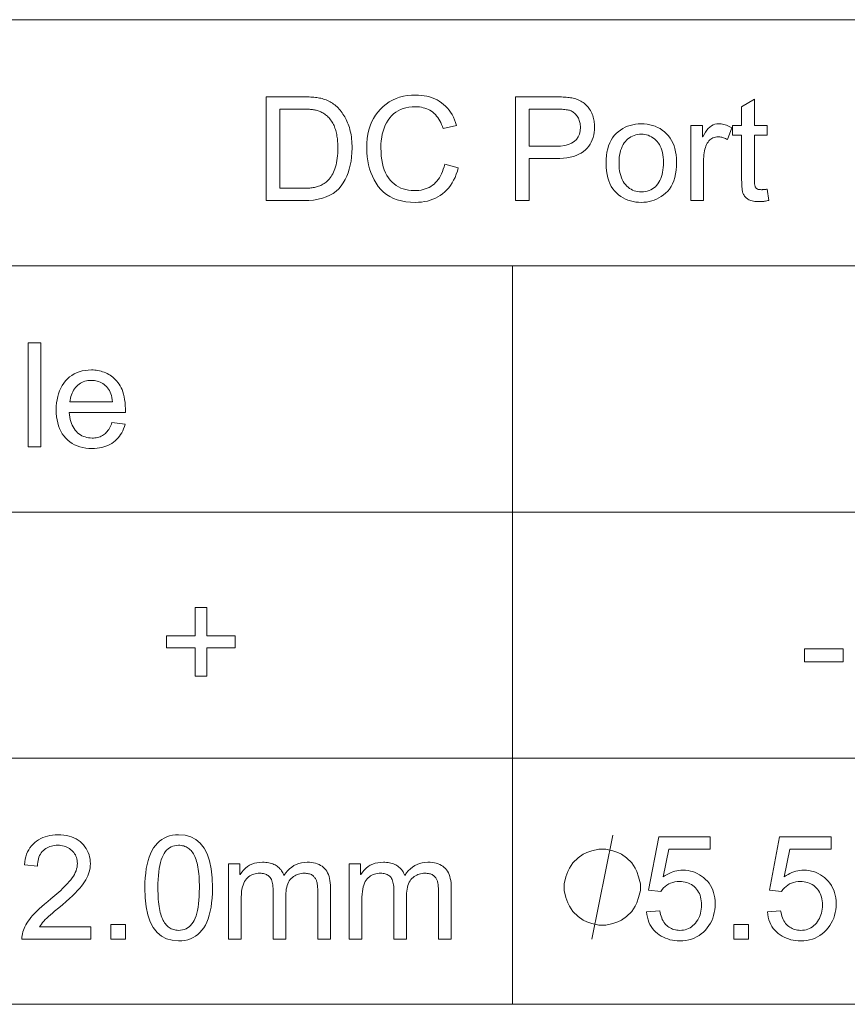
# Model space of a CAD drawing. Extents: x 0 to 841, y 0 to 594.
# Tile 49 of 69: x 788 to 804, y 335 to 354. Entities that reach past the tile are written whole.
import ezdxf

# ---------------------------------------------------------------- set-up
doc = ezdxf.new("R2010")
doc.units = 0

msp = doc.modelspace()

# ---------------------------------------------------------------- linework, layer by layer
at = {"color": 7, "lineweight": 13}
for p, q in [((773.197, 353.518), (821.219, 353.518)), ((773.197, 348.775), (821.219, 348.775)), ((773.197, 344.031), (821.219, 344.031)), ((773.197, 339.288), (821.219, 339.288)), ((773.197, 334.544), (821.219, 334.544))]:
    msp.add_line(p, q, dxfattribs=at)
at = {"color": 7, "lineweight": 13, "ltscale": 0.355764}
msp.add_line((797.208, 348.775), (797.208, 334.544), dxfattribs=at)
at = {"color": 7, "lineweight": 13}
for points in [[(792.464, 352.032), (793.154, 352.032), (793.19, 352.032), (793.225, 352.031), (793.258, 352.03), (793.291, 352.029), (793.323, 352.027), (793.354, 352.025), (793.383, 352.023), (793.412, 352.02), (793.44, 352.017), (793.466, 352.014), (793.492, 352.009), (793.518, 352.004), (793.544, 351.998), (793.569, 351.99), (793.594, 351.982), (793.619, 351.972), (793.644, 351.962), (793.669, 351.95), (793.693, 351.937), (793.717, 351.924), (793.74, 351.909), (793.763, 351.893), (793.786, 351.876), (793.807, 351.858), (793.829, 351.839), (793.849, 351.818), (793.869, 351.797), (793.889, 351.775), (793.907, 351.751), (793.925, 351.726), (793.943, 351.701), (793.96, 351.675), (793.976, 351.648), (793.991, 351.62), (794.005, 351.592), (794.019, 351.562), (794.032, 351.532), (794.044, 351.502), (794.055, 351.47), (794.066, 351.438), (794.076, 351.405), (794.084, 351.37), (794.092, 351.334), (794.099, 351.297), (794.104, 351.258), (794.109, 351.217), (794.113, 351.176), (794.115, 351.133), (794.117, 351.089), (794.117, 351.043), (794.115, 350.956), (794.109, 350.872), (794.098, 350.792), (794.084, 350.715), (794.065, 350.64), (794.042, 350.569), (794.014, 350.501), (793.983, 350.437), (793.947, 350.375), (793.907, 350.317), (793.862, 350.262), (793.811, 350.214), (793.754, 350.171), (793.69, 350.134), (793.621, 350.103), (793.546, 350.078), (793.465, 350.058), (793.377, 350.043), (793.284, 350.035), (793.184, 350.032), (792.464, 350.032)], [(796.166, 350.666), (796.148, 350.601), (796.126, 350.539), (796.102, 350.48), (796.076, 350.424), (796.046, 350.372), (796.015, 350.324), (795.98, 350.279), (795.943, 350.237), (795.904, 350.199), (795.861, 350.164), (795.817, 350.132), (795.771, 350.104), (795.723, 350.079), (795.673, 350.058), (795.622, 350.039), (795.569, 350.024), (795.514, 350.013), (795.458, 350.005), (795.399, 350), (795.34, 349.998), (795.244, 350.001), (795.154, 350.01), (795.069, 350.026), (794.989, 350.047), (794.915, 350.075), (794.846, 350.109), (794.783, 350.149), (794.724, 350.195), (794.672, 350.247), (794.624, 350.306), (794.581, 350.368), (794.543, 350.434), (794.51, 350.501), (794.48, 350.572), (794.456, 350.644), (794.435, 350.72), (794.42, 350.797), (794.409, 350.878), (794.402, 350.96), (794.4, 351.046), (794.402, 351.139), (794.41, 351.229), (794.423, 351.314), (794.442, 351.396), (794.466, 351.473), (794.495, 351.545), (794.529, 351.614), (794.568, 351.679), (794.613, 351.739), (794.664, 351.795), (794.718, 351.847), (794.775, 351.893), (794.836, 351.933), (794.899, 351.969), (794.965, 351.998), (795.035, 352.023), (795.107, 352.042), (795.182, 352.055), (795.261, 352.063), (795.342, 352.066), (795.4, 352.065), (795.456, 352.06), (795.51, 352.053), (795.562, 352.042), (795.613, 352.029), (795.662, 352.013), (795.71, 351.993), (795.755, 351.971), (795.799, 351.946), (795.842, 351.917), (795.882, 351.886), (795.92, 351.852), (795.955, 351.816), (795.988, 351.776), (796.018, 351.734), (796.046, 351.689), (796.071, 351.642), (796.094, 351.591), (796.114, 351.538), (796.132, 351.482), (795.873, 351.421), (795.859, 351.462), (795.844, 351.5), (795.828, 351.537), (795.81, 351.571), (795.79, 351.604), (795.77, 351.634), (795.748, 351.662), (795.724, 351.689), (795.7, 351.713), (795.674, 351.735), (795.646, 351.755), (795.618, 351.772), (795.588, 351.788), (795.556, 351.802), (795.523, 351.813), (795.489, 351.823), (795.454, 351.83), (795.417, 351.836), (795.379, 351.839), (795.34, 351.84), (795.276, 351.838), (795.215, 351.831), (795.157, 351.82), (795.103, 351.805), (795.052, 351.786), (795.004, 351.762), (794.959, 351.734), (794.917, 351.702), (794.878, 351.666), (794.843, 351.625), (794.811, 351.58), (794.782, 351.533), (794.757, 351.483), (794.735, 351.429), (794.716, 351.373), (794.701, 351.314), (794.689, 351.252), (794.681, 351.187), (794.675, 351.119), (794.674, 351.048), (794.676, 350.967), (794.681, 350.89), (794.69, 350.817), (794.702, 350.749), (794.718, 350.685), (794.738, 350.625), (794.761, 350.569), (794.788, 350.518), (794.818, 350.471), (794.852, 350.428), (794.888, 350.389), (794.927, 350.355), (794.968, 350.324), (795.012, 350.298), (795.057, 350.275), (795.104, 350.257), (795.154, 350.243), (795.206, 350.233), (795.26, 350.226), (795.316, 350.224), (795.362, 350.226), (795.407, 350.23), (795.449, 350.236), (795.49, 350.245), (795.529, 350.256), (795.566, 350.27), (795.602, 350.287), (795.635, 350.306), (795.667, 350.327), (795.698, 350.351), (795.726, 350.378), (795.753, 350.407), (795.778, 350.439), (795.801, 350.473), (795.822, 350.51), (795.842, 350.55), (795.86, 350.592), (795.876, 350.636), (795.89, 350.684), (795.903, 350.733)], [(797.267, 352.032), (798.022, 352.032), (798.057, 352.032), (798.091, 352.031), (798.124, 352.03), (798.157, 352.029), (798.188, 352.028), (798.218, 352.026), (798.247, 352.023), (798.276, 352.021), (798.303, 352.018), (798.329, 352.014), (798.355, 352.01), (798.38, 352.005), (798.405, 351.999), (798.43, 351.991), (798.454, 351.982), (798.477, 351.973), (798.501, 351.962), (798.524, 351.95), (798.546, 351.937), (798.569, 351.922), (798.59, 351.907), (798.611, 351.89), (798.63, 351.873), (798.648, 351.854), (798.666, 351.835), (798.682, 351.814), (798.697, 351.792), (798.711, 351.769), (798.724, 351.745), (798.736, 351.72), (798.747, 351.695), (798.756, 351.669), (798.765, 351.643), (798.772, 351.616), (798.778, 351.59), (798.783, 351.563), (798.787, 351.536), (798.79, 351.509), (798.792, 351.481), (798.792, 351.454), (798.791, 351.399), (798.785, 351.347), (798.776, 351.297), (798.764, 351.25), (798.748, 351.204), (798.728, 351.161), (798.705, 351.12), (798.679, 351.081), (798.648, 351.044), (798.614, 351.01), (798.577, 350.978), (798.535, 350.949), (798.488, 350.924), (798.438, 350.903), (798.383, 350.884), (798.323, 350.869), (798.26, 350.857), (798.192, 350.849), (798.12, 350.844), (798.043, 350.842), (797.532, 350.842), (797.532, 350.032), (797.267, 350.032)], [(802.151, 350.035), (802.13, 350.031), (802.109, 350.027), (802.089, 350.024), (802.069, 350.021), (802.051, 350.018), (802.033, 350.016), (802.015, 350.015), (801.998, 350.014), (801.982, 350.013), (801.967, 350.013), (801.936, 350.014), (801.906, 350.015), (801.878, 350.018), (801.852, 350.022), (801.828, 350.027), (801.805, 350.033), (801.784, 350.041), (801.765, 350.049), (801.748, 350.059), (801.732, 350.07), (801.718, 350.081), (801.705, 350.093), (801.693, 350.106), (801.683, 350.12), (801.673, 350.134), (801.665, 350.149), (801.657, 350.164), (801.651, 350.18), (801.646, 350.196), (801.642, 350.214), (801.639, 350.232), (801.636, 350.251), (801.634, 350.272), (801.632, 350.294), (801.63, 350.318), (801.629, 350.343), (801.628, 350.369), (801.627, 350.397), (801.626, 350.426), (801.626, 350.456), (801.626, 351.29), (801.447, 351.29), (801.447, 351.48), (801.626, 351.48), (801.626, 351.84), (801.872, 351.988), (801.872, 351.48), (802.117, 351.48), (802.117, 351.29), (801.872, 351.29), (801.872, 350.443), (801.872, 350.422), (801.872, 350.402), (801.874, 350.383), (801.875, 350.366), (801.877, 350.349), (801.88, 350.335), (801.883, 350.321), (801.886, 350.309), (801.89, 350.298), (801.894, 350.288), (801.899, 350.279), (801.906, 350.271), (801.914, 350.265), (801.923, 350.259), (801.934, 350.254), (801.946, 350.249), (801.959, 350.246), (801.974, 350.244), (801.99, 350.243), (802.008, 350.242), (802.019, 350.242), (802.029, 350.243), (802.04, 350.243), (802.051, 350.244), (802.062, 350.245), (802.073, 350.246), (802.084, 350.248), (802.095, 350.249), (802.106, 350.251), (802.117, 350.253)], [(792.728, 350.269), (793.157, 350.269), (793.183, 350.27), (793.208, 350.27), (793.233, 350.271), (793.257, 350.272), (793.281, 350.274), (793.304, 350.275), (793.326, 350.277), (793.348, 350.28), (793.37, 350.283), (793.391, 350.286), (793.411, 350.29), (793.432, 350.295), (793.453, 350.301), (793.474, 350.308), (793.494, 350.316), (793.515, 350.326), (793.536, 350.336), (793.557, 350.348), (793.578, 350.361), (793.599, 350.375), (793.62, 350.39), (793.64, 350.407), (793.66, 350.426), (793.678, 350.447), (793.696, 350.47), (793.713, 350.495), (793.73, 350.521), (793.745, 350.55), (793.76, 350.58), (793.775, 350.612), (793.788, 350.646), (793.8, 350.682), (793.81, 350.721), (793.819, 350.761), (793.827, 350.804), (793.833, 350.848), (793.838, 350.895), (793.841, 350.944), (793.844, 350.995), (793.844, 351.048), (793.844, 351.078), (793.843, 351.108), (793.842, 351.137), (793.84, 351.165), (793.838, 351.194), (793.835, 351.221), (793.831, 351.249), (793.827, 351.276), (793.823, 351.303), (793.818, 351.329), (793.812, 351.355), (793.805, 351.38), (793.798, 351.405), (793.789, 351.429), (793.78, 351.453), (793.77, 351.477), (793.758, 351.5), (793.746, 351.522), (793.733, 351.545), (793.719, 351.566), (793.705, 351.587), (793.69, 351.607), (793.675, 351.625), (793.659, 351.643), (793.643, 351.659), (793.626, 351.674), (793.609, 351.688), (793.591, 351.701), (793.573, 351.713), (793.555, 351.723), (793.537, 351.733), (793.518, 351.741), (793.5, 351.749), (793.482, 351.757), (793.464, 351.763), (793.445, 351.769), (793.428, 351.774), (793.41, 351.778), (793.392, 351.781), (793.374, 351.784), (793.356, 351.786), (793.337, 351.788), (793.317, 351.789), (793.296, 351.791), (793.274, 351.792), (793.251, 351.793), (793.227, 351.794), (793.202, 351.794), (793.176, 351.795), (793.148, 351.795), (792.728, 351.795)], [(797.532, 351.08), (798.046, 351.08), (798.136, 351.083), (798.216, 351.094), (798.287, 351.113), (798.348, 351.138), (798.4, 351.171), (798.443, 351.211), (798.476, 351.259), (798.499, 351.314), (798.513, 351.376), (798.518, 351.445), (798.518, 351.469), (798.516, 351.492), (798.513, 351.515), (798.508, 351.537), (798.503, 351.559), (798.496, 351.579), (798.488, 351.6), (798.479, 351.62), (798.469, 351.639), (798.457, 351.658), (798.444, 351.675), (798.431, 351.692), (798.417, 351.707), (798.403, 351.72), (798.388, 351.732), (798.373, 351.743), (798.357, 351.752), (798.341, 351.76), (798.324, 351.767), (798.306, 351.772), (798.287, 351.776), (798.267, 351.78), (798.245, 351.784), (798.221, 351.787), (798.195, 351.789), (798.168, 351.791), (798.139, 351.793), (798.108, 351.794), (798.075, 351.794), (798.041, 351.795), (797.532, 351.795)], [(799.692, 351.512), (799.749, 351.51), (799.805, 351.505), (799.858, 351.495), (799.91, 351.482), (799.96, 351.465), (800.007, 351.444), (800.053, 351.419), (800.097, 351.39), (800.138, 351.358), (800.178, 351.321), (800.215, 351.281), (800.247, 351.238), (800.276, 351.192), (800.301, 351.143), (800.323, 351.09), (800.34, 351.034), (800.354, 350.975), (800.363, 350.913), (800.369, 350.847), (800.371, 350.778), (800.369, 350.695), (800.363, 350.618), (800.352, 350.545), (800.338, 350.477), (800.319, 350.414), (800.296, 350.356), (800.269, 350.303), (800.237, 350.255), (800.202, 350.212), (800.162, 350.175), (800.12, 350.141), (800.077, 350.111), (800.032, 350.085), (799.987, 350.062), (799.94, 350.042), (799.893, 350.026), (799.844, 350.014), (799.794, 350.005), (799.743, 350), (799.692, 349.998), (799.637, 350), (799.585, 350.005), (799.533, 350.014), (799.484, 350.027), (799.435, 350.043), (799.388, 350.063), (799.343, 350.087), (799.299, 350.114), (799.256, 350.145), (799.215, 350.179), (799.177, 350.218), (799.143, 350.26), (799.112, 350.307), (799.086, 350.359), (799.064, 350.414), (799.046, 350.474), (799.032, 350.538), (799.022, 350.606), (799.016, 350.678), (799.013, 350.755), (799.015, 350.83), (799.021, 350.9), (799.031, 350.967), (799.045, 351.03), (799.062, 351.089), (799.084, 351.144), (799.109, 351.195), (799.138, 351.242), (799.172, 351.285), (799.209, 351.325), (799.248, 351.36), (799.29, 351.392), (799.334, 351.42), (799.379, 351.445), (799.427, 351.465), (799.476, 351.482), (799.527, 351.495), (799.58, 351.505), (799.635, 351.51)], [(801.436, 351.435), (801.352, 351.208), (801.334, 351.218), (801.315, 351.227), (801.297, 351.235), (801.279, 351.242), (801.261, 351.248), (801.244, 351.253), (801.226, 351.256), (801.208, 351.259), (801.191, 351.261), (801.173, 351.261), (801.146, 351.26), (801.121, 351.256), (801.096, 351.25), (801.074, 351.242), (801.052, 351.23), (801.032, 351.217), (801.013, 351.201), (800.995, 351.182), (800.979, 351.161), (800.964, 351.138), (800.951, 351.112), (800.939, 351.084), (800.928, 351.055), (800.919, 351.023), (800.911, 350.99), (800.905, 350.954), (800.9, 350.916), (800.896, 350.877), (800.894, 350.835), (800.893, 350.792), (800.893, 350.032), (800.648, 350.032), (800.648, 351.48), (800.872, 351.48), (800.872, 351.261), (800.877, 351.261), (800.901, 351.309), (800.927, 351.352), (800.954, 351.389), (800.982, 351.422), (801.012, 351.45), (801.044, 351.472), (801.077, 351.49), (801.111, 351.502), (801.147, 351.51), (801.184, 351.512), (801.209, 351.512), (801.234, 351.509), (801.259, 351.505), (801.285, 351.5), (801.31, 351.493), (801.335, 351.484), (801.36, 351.474), (801.386, 351.463), (801.411, 351.449)], [(799.692, 350.2), (799.732, 350.201), (799.771, 350.206), (799.808, 350.214), (799.843, 350.225), (799.876, 350.239), (799.907, 350.256), (799.936, 350.276), (799.963, 350.299), (799.988, 350.326), (800.011, 350.355), (800.031, 350.387), (800.05, 350.422), (800.066, 350.458), (800.081, 350.496), (800.093, 350.535), (800.102, 350.577), (800.11, 350.621), (800.115, 350.667), (800.119, 350.715), (800.12, 350.765), (800.119, 350.818), (800.115, 350.868), (800.109, 350.916), (800.1, 350.96), (800.089, 351.003), (800.075, 351.042), (800.059, 351.079), (800.041, 351.113), (800.02, 351.145), (799.996, 351.174), (799.971, 351.2), (799.945, 351.224), (799.917, 351.244), (799.888, 351.262), (799.858, 351.277), (799.827, 351.29), (799.795, 351.299), (799.762, 351.306), (799.727, 351.31), (799.692, 351.312), (799.655, 351.31), (799.619, 351.306), (799.585, 351.299), (799.553, 351.289), (799.521, 351.277), (799.491, 351.261), (799.463, 351.243), (799.435, 351.222), (799.409, 351.198), (799.385, 351.172), (799.362, 351.143), (799.341, 351.111), (799.323, 351.076), (799.308, 351.038), (799.294, 350.998), (799.284, 350.955), (799.275, 350.909), (799.269, 350.86), (799.266, 350.809), (799.264, 350.755), (799.266, 350.701), (799.269, 350.65), (799.275, 350.602), (799.284, 350.556), (799.295, 350.513), (799.308, 350.473), (799.324, 350.436), (799.343, 350.401), (799.363, 350.369), (799.387, 350.34), (799.412, 350.313), (799.438, 350.289), (799.465, 350.268), (799.494, 350.25), (799.524, 350.235), (799.555, 350.222), (799.587, 350.212), (799.621, 350.205), (799.656, 350.201)], [(788.118, 345.289), (787.873, 345.289), (787.873, 347.289), (788.118, 347.289)], [(789.751, 345.95), (788.667, 345.95), (788.671, 345.903), (788.677, 345.859), (788.685, 345.816), (788.696, 345.776), (788.709, 345.738), (788.723, 345.703), (788.74, 345.67), (788.759, 345.638), (788.781, 345.61), (788.804, 345.583), (788.829, 345.559), (788.855, 345.538), (788.883, 345.519), (788.911, 345.502), (788.941, 345.488), (788.972, 345.477), (789.005, 345.468), (789.038, 345.461), (789.073, 345.458), (789.109, 345.456), (789.137, 345.457), (789.163, 345.459), (789.189, 345.463), (789.214, 345.468), (789.238, 345.475), (789.261, 345.483), (789.284, 345.493), (789.305, 345.504), (789.325, 345.517), (789.345, 345.531), (789.364, 345.546), (789.381, 345.563), (789.398, 345.582), (789.414, 345.602), (789.429, 345.624), (789.443, 345.647), (789.457, 345.672), (789.469, 345.698), (789.48, 345.726), (789.491, 345.755), (789.743, 345.724), (789.73, 345.68), (789.715, 345.637), (789.697, 345.597), (789.678, 345.559), (789.656, 345.524), (789.633, 345.49), (789.607, 345.458), (789.58, 345.429), (789.55, 345.401), (789.518, 345.376), (789.485, 345.353), (789.449, 345.332), (789.413, 345.314), (789.374, 345.298), (789.334, 345.285), (789.292, 345.274), (789.249, 345.265), (789.204, 345.259), (789.157, 345.256), (789.109, 345.254), (789.045, 345.256), (788.984, 345.262), (788.926, 345.272), (788.871, 345.286), (788.818, 345.304), (788.769, 345.326), (788.722, 345.352), (788.678, 345.382), (788.637, 345.416), (788.599, 345.454), (788.564, 345.496), (788.533, 345.54), (788.506, 345.587), (788.482, 345.638), (788.462, 345.691), (788.445, 345.747), (788.432, 345.806), (788.423, 345.868), (788.418, 345.933), (788.416, 346.001), (788.418, 346.068), (788.423, 346.132), (788.432, 346.194), (788.444, 346.254), (788.46, 346.311), (788.48, 346.365), (788.503, 346.417), (788.53, 346.466), (788.56, 346.512), (788.594, 346.556), (788.631, 346.596), (788.671, 346.633), (788.714, 346.664), (788.76, 346.692), (788.808, 346.716), (788.86, 346.735), (788.914, 346.75), (788.972, 346.76), (789.032, 346.767), (789.095, 346.769), (789.127, 346.768), (789.158, 346.766), (789.189, 346.763), (789.22, 346.758), (789.251, 346.751), (789.281, 346.744), (789.311, 346.735), (789.341, 346.724), (789.371, 346.712), (789.4, 346.699), (789.429, 346.684), (789.457, 346.667), (789.484, 346.649), (789.51, 346.628), (789.536, 346.605), (789.56, 346.581), (789.584, 346.554), (789.606, 346.525), (789.628, 346.495), (789.649, 346.462), (789.669, 346.427), (789.686, 346.389), (789.701, 346.346), (789.715, 346.3), (789.726, 346.251), (789.735, 346.198), (789.742, 346.141), (789.747, 346.081), (789.75, 346.017)], [(789.499, 346.152), (789.495, 346.195), (789.489, 346.236), (789.48, 346.274), (789.47, 346.309), (789.457, 346.342), (789.443, 346.373), (789.426, 346.401), (789.406, 346.427), (789.385, 346.45), (789.362, 346.471), (789.337, 346.489), (789.312, 346.506), (789.287, 346.52), (789.261, 346.533), (789.234, 346.544), (789.207, 346.553), (789.18, 346.559), (789.152, 346.564), (789.124, 346.567), (789.095, 346.568), (789.061, 346.567), (789.028, 346.564), (788.997, 346.558), (788.966, 346.55), (788.937, 346.539), (788.909, 346.526), (788.883, 346.511), (788.857, 346.494), (788.833, 346.474), (788.81, 346.452), (788.789, 346.428), (788.769, 346.403), (788.751, 346.377), (788.736, 346.349), (788.722, 346.319), (788.71, 346.289), (788.7, 346.256), (788.691, 346.223), (788.685, 346.188), (788.68, 346.152)], [(791.867, 341.417), (791.32, 341.417), (791.32, 340.87), (791.091, 340.87), (791.091, 341.417), (790.543, 341.417), (790.543, 341.646), (791.091, 341.646), (791.091, 342.193), (791.32, 342.193), (791.32, 341.646), (791.867, 341.646)], [(803.586, 341.145), (802.835, 341.145), (802.835, 341.392), (803.586, 341.392)], [(789.08, 335.802), (787.755, 335.802), (787.756, 335.835), (787.76, 335.869), (787.766, 335.903), (787.774, 335.938), (787.784, 335.972), (787.797, 336.006), (787.813, 336.04), (787.83, 336.075), (787.851, 336.109), (787.873, 336.144), (787.899, 336.179), (787.928, 336.217), (787.962, 336.256), (788, 336.297), (788.042, 336.339), (788.089, 336.383), (788.139, 336.429), (788.193, 336.477), (788.252, 336.527), (788.314, 336.578), (788.353, 336.61), (788.392, 336.642), (788.429, 336.674), (788.466, 336.707), (788.502, 336.74), (788.536, 336.773), (788.57, 336.807), (788.604, 336.841), (788.636, 336.875), (788.668, 336.91), (788.697, 336.945), (788.724, 336.98), (788.747, 337.015), (788.767, 337.049), (788.784, 337.084), (788.798, 337.119), (788.809, 337.154), (788.817, 337.19), (788.822, 337.225), (788.823, 337.26), (788.822, 337.29), (788.819, 337.318), (788.814, 337.346), (788.806, 337.373), (788.796, 337.398), (788.785, 337.423), (788.771, 337.446), (788.755, 337.469), (788.736, 337.49), (788.716, 337.51), (788.694, 337.529), (788.671, 337.546), (788.647, 337.561), (788.621, 337.574), (788.595, 337.584), (788.567, 337.593), (788.538, 337.6), (788.508, 337.605), (788.477, 337.608), (788.445, 337.609), (788.413, 337.608), (788.381, 337.605), (788.351, 337.6), (788.322, 337.593), (788.293, 337.584), (788.266, 337.573), (788.24, 337.559), (788.215, 337.544), (788.191, 337.527), (788.168, 337.508), (788.147, 337.486), (788.128, 337.463), (788.111, 337.438), (788.096, 337.41), (788.084, 337.381), (788.074, 337.349), (788.066, 337.316), (788.06, 337.281), (788.056, 337.243), (788.055, 337.204), (787.803, 337.233), (787.809, 337.288), (787.818, 337.34), (787.83, 337.389), (787.846, 337.436), (787.864, 337.481), (787.886, 337.522), (787.91, 337.561), (787.938, 337.598), (787.969, 337.631), (788.003, 337.662), (788.039, 337.691), (788.077, 337.716), (788.117, 337.738), (788.159, 337.758), (788.203, 337.774), (788.249, 337.787), (788.296, 337.798), (788.346, 337.805), (788.397, 337.81), (788.451, 337.811), (788.508, 337.809), (788.563, 337.805), (788.616, 337.796), (788.666, 337.785), (788.713, 337.77), (788.757, 337.752), (788.799, 337.731), (788.839, 337.707), (788.876, 337.679), (788.91, 337.648), (788.941, 337.615), (788.969, 337.58), (788.994, 337.544), (789.015, 337.507), (789.033, 337.468), (789.048, 337.428), (789.059, 337.387), (789.068, 337.344), (789.073, 337.3), (789.074, 337.254), (789.073, 337.216), (789.069, 337.177), (789.062, 337.139), (789.052, 337.1), (789.04, 337.061), (789.024, 337.022), (789.006, 336.983), (788.986, 336.944), (788.962, 336.904), (788.936, 336.865), (788.905, 336.824), (788.869, 336.781), (788.828, 336.735), (788.781, 336.686), (788.729, 336.635), (788.671, 336.581), (788.607, 336.524), (788.538, 336.464), (788.464, 336.402), (788.384, 336.338), (788.342, 336.303), (788.303, 336.27), (788.267, 336.238), (788.234, 336.207), (788.203, 336.176), (788.176, 336.147), (788.152, 336.118), (788.13, 336.091), (788.112, 336.064), (788.096, 336.039), (789.08, 336.039)], [(790.775, 337.811), (790.899, 337.801), (791.01, 337.77), (791.108, 337.719), (791.193, 337.647), (791.265, 337.555), (791.323, 337.443), (791.369, 337.31), (791.401, 337.156), (791.421, 336.982), (791.428, 336.788), (791.426, 336.687), (791.421, 336.592), (791.412, 336.502), (791.401, 336.417), (791.385, 336.337), (791.367, 336.263), (791.345, 336.194), (791.32, 336.13), (791.291, 336.072), (791.259, 336.019), (791.224, 335.971), (791.186, 335.928), (791.145, 335.891), (791.101, 335.858), (791.054, 335.83), (791.004, 335.808), (790.951, 335.79), (790.896, 335.777), (790.837, 335.77), (790.775, 335.767), (790.652, 335.778), (790.541, 335.808), (790.444, 335.859), (790.359, 335.931), (790.287, 336.023), (790.229, 336.135), (790.183, 336.267), (790.151, 336.421), (790.131, 336.594), (790.125, 336.788), (790.126, 336.889), (790.131, 336.984), (790.14, 337.074), (790.152, 337.159), (790.167, 337.239), (790.185, 337.313), (790.207, 337.382), (790.232, 337.446), (790.261, 337.505), (790.293, 337.558), (790.328, 337.606), (790.366, 337.649), (790.407, 337.687), (790.451, 337.72), (790.498, 337.748), (790.548, 337.771), (790.6, 337.788), (790.656, 337.801), (790.714, 337.809)], [(800.117, 337.003), (800.153, 337.027), (800.19, 337.049), (800.227, 337.067), (800.265, 337.084), (800.303, 337.098), (800.341, 337.109), (800.379, 337.118), (800.418, 337.124), (800.457, 337.128), (800.496, 337.129), (800.545, 337.127), (800.593, 337.122), (800.64, 337.113), (800.685, 337.101), (800.729, 337.085), (800.772, 337.065), (800.814, 337.042), (800.854, 337.016), (800.893, 336.986), (800.931, 336.952), (800.966, 336.916), (800.998, 336.877), (801.026, 336.836), (801.05, 336.792), (801.07, 336.746), (801.087, 336.698), (801.1, 336.647), (801.109, 336.594), (801.115, 336.539), (801.117, 336.481), (801.115, 336.422), (801.109, 336.366), (801.1, 336.311), (801.086, 336.257), (801.07, 336.206), (801.049, 336.156), (801.024, 336.108), (800.996, 336.062), (800.964, 336.018), (800.928, 335.975), (800.889, 335.936), (800.848, 335.901), (800.805, 335.869), (800.759, 335.842), (800.711, 335.819), (800.66, 335.801), (800.607, 335.786), (800.552, 335.776), (800.494, 335.77), (800.434, 335.767), (800.385, 335.769), (800.337, 335.773), (800.291, 335.78), (800.245, 335.79), (800.201, 335.803), (800.159, 335.818), (800.118, 335.837), (800.078, 335.858), (800.039, 335.882), (800.002, 335.909), (799.967, 335.938), (799.935, 335.971), (799.906, 336.006), (799.881, 336.043), (799.858, 336.084), (799.839, 336.127), (799.822, 336.173), (799.809, 336.221), (799.799, 336.273), (799.792, 336.327), (800.048, 336.346), (800.055, 336.309), (800.064, 336.274), (800.074, 336.241), (800.085, 336.21), (800.097, 336.18), (800.112, 336.153), (800.127, 336.128), (800.144, 336.104), (800.162, 336.082), (800.182, 336.063), (800.203, 336.045), (800.225, 336.029), (800.248, 336.015), (800.272, 336.003), (800.296, 335.993), (800.322, 335.984), (800.349, 335.978), (800.376, 335.973), (800.405, 335.97), (800.434, 335.969), (800.471, 335.971), (800.506, 335.975), (800.54, 335.982), (800.573, 335.992), (800.604, 336.005), (800.633, 336.02), (800.661, 336.039), (800.688, 336.06), (800.713, 336.084), (800.737, 336.111), (800.759, 336.139), (800.779, 336.17), (800.796, 336.201), (800.812, 336.234), (800.824, 336.268), (800.835, 336.303), (800.843, 336.34), (800.849, 336.378), (800.852, 336.417), (800.853, 336.458), (800.852, 336.499), (800.849, 336.538), (800.843, 336.576), (800.834, 336.612), (800.824, 336.646), (800.811, 336.678), (800.795, 336.708), (800.777, 336.737), (800.757, 336.764), (800.735, 336.789), (800.71, 336.812), (800.684, 336.833), (800.657, 336.851), (800.629, 336.867), (800.599, 336.88), (800.568, 336.891), (800.535, 336.9), (800.501, 336.906), (800.466, 336.909), (800.429, 336.911), (800.383, 336.909), (800.339, 336.903), (800.297, 336.893), (800.258, 336.88), (800.22, 336.863), (800.185, 336.841), (800.152, 336.816), (800.121, 336.788), (800.093, 336.755), (800.066, 336.718), (799.834, 336.746), (800.029, 337.774), (801.021, 337.774), (801.021, 337.537), (800.224, 337.537)], [(802.447, 337.003), (802.483, 337.027), (802.52, 337.049), (802.558, 337.067), (802.595, 337.084), (802.633, 337.098), (802.671, 337.109), (802.709, 337.118), (802.748, 337.124), (802.787, 337.128), (802.826, 337.129), (802.875, 337.127), (802.923, 337.122), (802.97, 337.113), (803.015, 337.101), (803.06, 337.085), (803.102, 337.065), (803.144, 337.042), (803.184, 337.016), (803.223, 336.986), (803.261, 336.952), (803.296, 336.916), (803.328, 336.877), (803.356, 336.836), (803.38, 336.792), (803.4, 336.746), (803.417, 336.698), (803.43, 336.647), (803.439, 336.594), (803.445, 336.539), (803.447, 336.481), (803.445, 336.422), (803.439, 336.366), (803.43, 336.311), (803.417, 336.257), (803.4, 336.206), (803.379, 336.156), (803.354, 336.108), (803.326, 336.062), (803.294, 336.018), (803.258, 335.975), (803.22, 335.936), (803.178, 335.901), (803.135, 335.869), (803.089, 335.842), (803.041, 335.819), (802.99, 335.801), (802.937, 335.786), (802.882, 335.776), (802.825, 335.77), (802.765, 335.767), (802.715, 335.769), (802.667, 335.773), (802.621, 335.78), (802.576, 335.79), (802.532, 335.803), (802.489, 335.818), (802.448, 335.837), (802.408, 335.858), (802.369, 335.882), (802.332, 335.909), (802.297, 335.938), (802.265, 335.971), (802.236, 336.006), (802.211, 336.043), (802.188, 336.084), (802.169, 336.127), (802.152, 336.173), (802.139, 336.221), (802.129, 336.273), (802.122, 336.327), (802.378, 336.346), (802.385, 336.309), (802.394, 336.274), (802.404, 336.241), (802.415, 336.21), (802.428, 336.18), (802.442, 336.153), (802.457, 336.128), (802.474, 336.104), (802.492, 336.082), (802.512, 336.063), (802.533, 336.045), (802.555, 336.029), (802.578, 336.015), (802.602, 336.003), (802.626, 335.993), (802.652, 335.984), (802.679, 335.978), (802.706, 335.973), (802.735, 335.97), (802.765, 335.969), (802.801, 335.971), (802.836, 335.975), (802.87, 335.982), (802.903, 335.992), (802.934, 336.005), (802.963, 336.02), (802.992, 336.039), (803.018, 336.06), (803.044, 336.084), (803.067, 336.111), (803.089, 336.139), (803.109, 336.17), (803.127, 336.201), (803.142, 336.234), (803.154, 336.268), (803.165, 336.303), (803.173, 336.34), (803.179, 336.378), (803.182, 336.417), (803.183, 336.458), (803.182, 336.499), (803.179, 336.538), (803.173, 336.576), (803.164, 336.612), (803.154, 336.646), (803.141, 336.678), (803.125, 336.708), (803.107, 336.737), (803.087, 336.764), (803.065, 336.789), (803.04, 336.812), (803.015, 336.833), (802.987, 336.851), (802.959, 336.867), (802.929, 336.88), (802.898, 336.891), (802.865, 336.9), (802.831, 336.906), (802.796, 336.909), (802.759, 336.911), (802.713, 336.909), (802.669, 336.903), (802.627, 336.893), (802.588, 336.88), (802.55, 336.863), (802.515, 336.841), (802.482, 336.816), (802.451, 336.788), (802.423, 336.755), (802.396, 336.718), (802.164, 336.746), (802.359, 337.774), (803.351, 337.774), (803.351, 337.537), (802.555, 337.537)], [(790.775, 335.969), (790.814, 335.971), (790.851, 335.977), (790.885, 335.987), (790.918, 336), (790.949, 336.017), (790.978, 336.038), (791.005, 336.063), (791.03, 336.092), (791.053, 336.125), (791.074, 336.161), (791.093, 336.202), (791.111, 336.247), (791.126, 336.298), (791.139, 336.353), (791.15, 336.414), (791.159, 336.479), (791.166, 336.549), (791.171, 336.624), (791.174, 336.703), (791.175, 336.788), (791.175, 336.847), (791.173, 336.904), (791.171, 336.958), (791.168, 337.01), (791.164, 337.059), (791.159, 337.105), (791.153, 337.149), (791.147, 337.19), (791.139, 337.229), (791.131, 337.265), (791.121, 337.299), (791.111, 337.331), (791.1, 337.361), (791.088, 337.39), (791.075, 337.416), (791.061, 337.441), (791.047, 337.465), (791.031, 337.486), (791.015, 337.506), (790.997, 337.524), (790.979, 337.54), (790.96, 337.555), (790.939, 337.567), (790.918, 337.578), (790.896, 337.588), (790.873, 337.596), (790.85, 337.601), (790.825, 337.606), (790.799, 337.608), (790.773, 337.609), (790.734, 337.607), (790.698, 337.601), (790.663, 337.592), (790.63, 337.578), (790.599, 337.56), (790.571, 337.539), (790.544, 337.514), (790.519, 337.484), (790.496, 337.451), (790.475, 337.414), (790.456, 337.373), (790.439, 337.327), (790.424, 337.276), (790.412, 337.22), (790.401, 337.16), (790.392, 337.095), (790.385, 337.025), (790.38, 336.951), (790.377, 336.872), (790.376, 336.788), (790.376, 336.729), (790.378, 336.673), (790.38, 336.62), (790.383, 336.569), (790.387, 336.52), (790.392, 336.474), (790.398, 336.43), (790.404, 336.389), (790.412, 336.351), (790.421, 336.314), (790.43, 336.28), (790.44, 336.248), (790.452, 336.218), (790.464, 336.189), (790.477, 336.162), (790.49, 336.137), (790.505, 336.114), (790.521, 336.092), (790.537, 336.073), (790.554, 336.055), (790.573, 336.038), (790.592, 336.024), (790.612, 336.011), (790.632, 336), (790.654, 335.991), (790.677, 335.983), (790.7, 335.977), (790.724, 335.973), (790.749, 335.97)], [(799.675, 336.802), (799.675, 336.868), (799.641, 337.002), (799.608, 337.102), (799.575, 337.168), (799.508, 337.268), (799.408, 337.368), (799.308, 337.435), (799.241, 337.468), (799.141, 337.502), (799.008, 337.535), (798.941, 337.535), (798.875, 337.535), (798.741, 337.502), (798.641, 337.468), (798.575, 337.435), (798.475, 337.368), (798.375, 337.268), (798.308, 337.168), (798.275, 337.102), (798.241, 337.002), (798.208, 336.868), (798.208, 336.802), (798.208, 336.735), (798.241, 336.602), (798.275, 336.502), (798.308, 336.435), (798.375, 336.335), (798.475, 336.235), (798.575, 336.168), (798.641, 336.135), (798.741, 336.102), (798.875, 336.068), (798.941, 336.068), (799.008, 336.068), (799.141, 336.102), (799.241, 336.135), (799.308, 336.168), (799.408, 336.235), (799.508, 336.335), (799.575, 336.435), (799.608, 336.502), (799.641, 336.602), (799.675, 336.735)], [(793.702, 335.802), (793.456, 335.802), (793.456, 336.716), (793.456, 336.735), (793.456, 336.755), (793.455, 336.773), (793.454, 336.792), (793.453, 336.809), (793.451, 336.826), (793.449, 336.843), (793.447, 336.858), (793.445, 336.874), (793.443, 336.888), (793.439, 336.902), (793.435, 336.916), (793.43, 336.93), (793.425, 336.943), (793.418, 336.956), (793.411, 336.968), (793.402, 336.98), (793.393, 336.992), (793.383, 337.004), (793.372, 337.015), (793.36, 337.026), (793.347, 337.035), (793.333, 337.043), (793.317, 337.05), (793.3, 337.056), (793.281, 337.061), (793.262, 337.065), (793.241, 337.068), (793.219, 337.07), (793.196, 337.07), (793.167, 337.069), (793.139, 337.066), (793.112, 337.061), (793.086, 337.054), (793.061, 337.045), (793.036, 337.034), (793.013, 337.021), (792.99, 337.006), (792.967, 336.988), (792.946, 336.969), (792.926, 336.948), (792.908, 336.924), (792.892, 336.897), (792.879, 336.868), (792.867, 336.837), (792.858, 336.803), (792.85, 336.766), (792.845, 336.727), (792.842, 336.686), (792.841, 336.642), (792.841, 335.802), (792.595, 335.802), (792.595, 336.743), (792.595, 336.779), (792.593, 336.813), (792.589, 336.845), (792.585, 336.874), (792.579, 336.901), (792.572, 336.926), (792.563, 336.948), (792.553, 336.968), (792.542, 336.986), (792.529, 337.001), (792.515, 337.014), (792.5, 337.026), (792.484, 337.036), (792.467, 337.045), (792.449, 337.053), (792.43, 337.059), (792.409, 337.064), (792.388, 337.067), (792.365, 337.07), (792.342, 337.07), (792.31, 337.069), (792.281, 337.066), (792.252, 337.06), (792.224, 337.053), (792.197, 337.043), (792.172, 337.031), (792.148, 337.017), (792.125, 337), (792.103, 336.982), (792.082, 336.961), (792.062, 336.937), (792.045, 336.91), (792.03, 336.879), (792.017, 336.843), (792.005, 336.805), (791.996, 336.762), (791.989, 336.715), (791.984, 336.665), (791.981, 336.611), (791.98, 336.553), (791.98, 335.802), (791.734, 335.802), (791.734, 337.249), (791.956, 337.249), (791.956, 337.047), (791.961, 337.047), (791.992, 337.092), (792.025, 337.132), (792.062, 337.167), (792.101, 337.197), (792.143, 337.223), (792.187, 337.244), (792.235, 337.261), (792.285, 337.272), (792.338, 337.279), (792.393, 337.282), (792.425, 337.281), (792.455, 337.279), (792.484, 337.276), (792.512, 337.272), (792.539, 337.266), (792.565, 337.259), (792.589, 337.251), (792.613, 337.241), (792.635, 337.23), (792.656, 337.218), (792.676, 337.205), (792.695, 337.19), (792.713, 337.175), (792.729, 337.157), (792.745, 337.139), (792.759, 337.119), (792.773, 337.098), (792.785, 337.076), (792.796, 337.053), (792.805, 337.028), (792.839, 337.076), (792.875, 337.119), (792.913, 337.157), (792.954, 337.19), (792.997, 337.218), (793.043, 337.241), (793.092, 337.259), (793.142, 337.272), (793.196, 337.279), (793.252, 337.282), (793.295, 337.281), (793.337, 337.277), (793.376, 337.271), (793.414, 337.262), (793.448, 337.251), (793.481, 337.238), (793.512, 337.222), (793.54, 337.204), (793.566, 337.183), (793.589, 337.16), (793.611, 337.135), (793.63, 337.107), (793.647, 337.077), (793.661, 337.044), (793.674, 337.009), (793.684, 336.971), (793.692, 336.931), (793.697, 336.888), (793.701, 336.843), (793.702, 336.796)], [(796.029, 335.802), (795.784, 335.802), (795.784, 336.716), (795.783, 336.735), (795.783, 336.755), (795.782, 336.773), (795.781, 336.792), (795.78, 336.809), (795.779, 336.826), (795.777, 336.843), (795.775, 336.858), (795.773, 336.874), (795.77, 336.888), (795.767, 336.902), (795.763, 336.916), (795.758, 336.93), (795.752, 336.943), (795.746, 336.956), (795.738, 336.968), (795.73, 336.98), (795.721, 336.992), (795.711, 337.004), (795.7, 337.015), (795.688, 337.026), (795.674, 337.035), (795.66, 337.043), (795.644, 337.05), (795.627, 337.056), (795.609, 337.061), (795.589, 337.065), (795.568, 337.068), (795.546, 337.07), (795.523, 337.07), (795.495, 337.069), (795.467, 337.066), (795.44, 337.061), (795.414, 337.054), (795.388, 337.045), (795.364, 337.034), (795.34, 337.021), (795.317, 337.006), (795.295, 336.988), (795.273, 336.969), (795.253, 336.948), (795.236, 336.924), (795.22, 336.897), (795.206, 336.868), (795.195, 336.837), (795.185, 336.803), (795.178, 336.766), (795.173, 336.727), (795.169, 336.686), (795.168, 336.642), (795.168, 335.802), (794.923, 335.802), (794.923, 336.743), (794.922, 336.779), (794.92, 336.813), (794.917, 336.845), (794.912, 336.874), (794.906, 336.901), (794.899, 336.926), (794.89, 336.948), (794.88, 336.968), (794.869, 336.986), (794.857, 337.001), (794.843, 337.014), (794.828, 337.026), (794.812, 337.036), (794.795, 337.045), (794.777, 337.053), (794.757, 337.059), (794.737, 337.064), (794.715, 337.067), (794.693, 337.07), (794.669, 337.07), (794.638, 337.069), (794.608, 337.066), (794.579, 337.06), (794.551, 337.053), (794.525, 337.043), (794.499, 337.031), (794.475, 337.017), (794.452, 337), (794.43, 336.982), (794.409, 336.961), (794.39, 336.937), (794.372, 336.91), (794.357, 336.879), (794.344, 336.843), (794.333, 336.805), (794.324, 336.762), (794.317, 336.715), (794.312, 336.665), (794.308, 336.611), (794.307, 336.553), (794.307, 335.802), (794.062, 335.802), (794.062, 337.249), (794.283, 337.249), (794.283, 337.047), (794.288, 337.047), (794.319, 337.092), (794.353, 337.132), (794.389, 337.167), (794.428, 337.197), (794.47, 337.223), (794.515, 337.244), (794.562, 337.261), (794.612, 337.272), (794.665, 337.279), (794.721, 337.282), (794.752, 337.281), (794.782, 337.279), (794.812, 337.276), (794.839, 337.272), (794.866, 337.266), (794.892, 337.259), (794.917, 337.251), (794.94, 337.241), (794.962, 337.23), (794.983, 337.218), (795.003, 337.205), (795.022, 337.19), (795.04, 337.175), (795.057, 337.157), (795.072, 337.139), (795.087, 337.119), (795.1, 337.098), (795.112, 337.076), (795.123, 337.053), (795.133, 337.028), (795.166, 337.076), (795.202, 337.119), (795.241, 337.157), (795.281, 337.19), (795.325, 337.218), (795.371, 337.241), (795.419, 337.259), (795.47, 337.272), (795.523, 337.279), (795.579, 337.282), (795.623, 337.281), (795.664, 337.277), (795.704, 337.271), (795.741, 337.262), (795.776, 337.251), (795.809, 337.238), (795.839, 337.222), (795.867, 337.204), (795.893, 337.183), (795.917, 337.16), (795.938, 337.135), (795.957, 337.107), (795.974, 337.077), (795.989, 337.044), (796.001, 337.009), (796.011, 336.971), (796.019, 336.931), (796.025, 336.888), (796.028, 336.843), (796.029, 336.796)], [(789.751, 335.802), (789.471, 335.802), (789.471, 336.081), (789.751, 336.081)], [(801.756, 335.802), (801.477, 335.802), (801.477, 336.081), (801.756, 336.081)]]:
    msp.add_lwpolyline(points, close=True, dxfattribs=at)
msp.add_lwpolyline([(798.741, 335.802), (799.141, 337.802)], dxfattribs=at)

doc.saveas('drawing.dxf')
